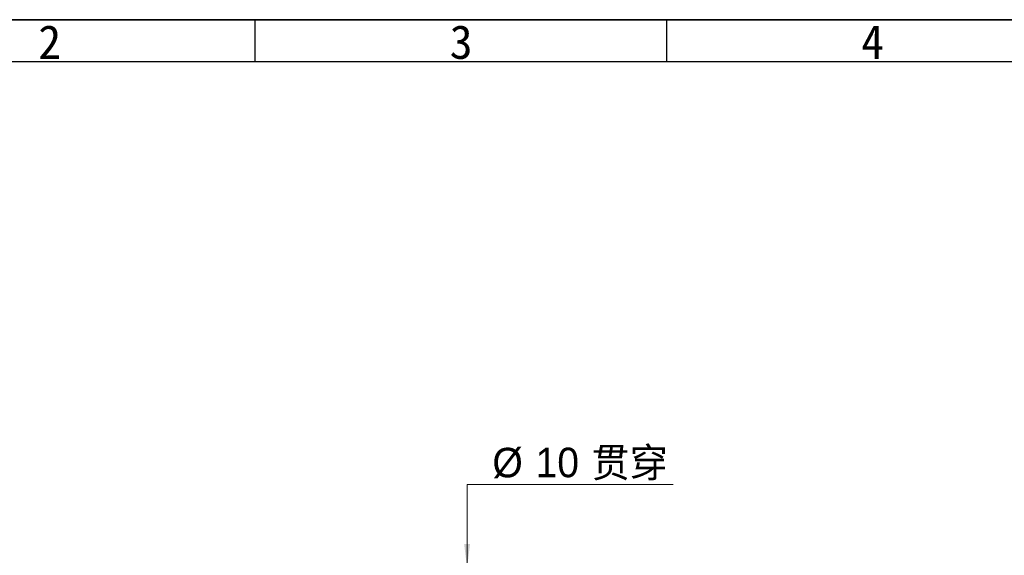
# Model space of a CAD drawing. Header units: millimetres. Extents: x 0 to 423, y 0 to 297.
# Tile 12 of 41: x 95 to 211, y 233 to 297. Entities that reach past the tile are written whole.
import ezdxf

# ---------------------------------------------------------------- set-up
doc = ezdxf.new("R2010")
doc.units = ezdxf.units.MM
doc.styles.add('SLDTEXTSTYLE1', font='SIMSUN.TTC')
doc.styles.add('SLDTEXTSTYLE16', font='ARIAL.TTF', dxfattribs={"width": 0.948})
doc.styles.add('SLDTEXTSTYLE17', font='ARIAL.TTF', dxfattribs={"width": 0.948, "bigfont": 'bigfont'})
doc.dimstyles.new('SLDDIMSTYLE1', dxfattribs={"dimtxt": 3.5, "dimasz": 2.8, "dimexe": 0, "dimexo": 0.0625, "dimgap": 0.875, "dimtad": 0, "dimtih": 1, "dimtoh": 1, "dimlfac": 5, "dimrnd": 1e-09, "dimzin": 12, "dimdsep": 46, "dimtxsty": 'SLDTEXTSTYLE16', "dimblk1": 'NONE', "dimsah": 1, "dimcen": 0, "dimadec": 0, "dimazin": 3, "dimtfac": 1, "dimtmove": 0, "dimatfit": 3, "dimldrblk": 'NONE', "dimfxl": 1, "dimfrac": 2, "dimtolj": 1, "dimtzin": 12, "dimarcsym": 0})

# ---------------------------------------------------------------- blocks, each defined once
blk = doc.blocks.new('SW_NOTE_0_12')
at = {"color": 0, "linetype": 'Continuous', "lineweight": 18, "insert": (1.19, 4.65), "char_height": 4, "attachment_point": 2, "style": 'SLDTEXTSTYLE1'}
blk.add_mtext('2', dxfattribs=at)
blk = doc.blocks.new('SW_NOTE_0_14')
at = {"color": 0, "linetype": 'Continuous', "lineweight": 18, "insert": (1.19, 4.65), "char_height": 4, "attachment_point": 2, "style": 'SLDTEXTSTYLE1'}
blk.add_mtext('3', dxfattribs=at)
blk = doc.blocks.new('SW_NOTE_0_15')
at = {"color": 0, "linetype": 'Continuous', "lineweight": 18, "insert": (1.19, 4.65), "char_height": 4, "attachment_point": 2, "style": 'SLDTEXTSTYLE1'}
blk.add_mtext('4', dxfattribs=at)
blk = doc.blocks.new('GB_A3_A')
at = {"color": 3, "lineweight": 35, "true_color": 0x00ff00}
blk.add_line((0, 297), (420, 297), dxfattribs=at)
at = {"color": 1, "lineweight": 25}
for p, q in [((122.5, 292), (122.5, 297)), ((171.25, 292), (171.25, 297))]:
    blk.add_line(p, q, dxfattribs=at)
at = {"lineweight": 25}
blk.add_line((415, 292), (25, 292), dxfattribs=at)
at = {"color": 190, "linetype": 'Continuous', "lineweight": 18, "true_color": 0x8000ff}
for name, p in [('SW_NOTE_0_12', (96.96, 291.7)), ('SW_NOTE_0_14', (145.71, 291.7)), ('SW_NOTE_0_15', (194.46, 291.7))]:
    blk.add_blockref(name, p, dxfattribs=at)
blk = doc.blocks.new('_D_4')
at = {"color": 7, "linetype": 'Continuous', "lineweight": 18, "true_color": 0xffffff}
for p, q in [((147.6, 232.03), (147.6, 241.9)), ((147.6, 241.9), (172.02, 241.9)), ((147.6, 230.03), (147.6, 232.03))]:
    blk.add_line(p, q, dxfattribs=at)
blk.add_solid([(147.6, 232.03), (147.95, 234.83), (147.25, 234.83)], dxfattribs=at)
at = {"color": 7, "linetype": 'Continuous', "lineweight": 18, "true_color": 0xffffff, "char_height": 3.5, "attachment_point": 1}
for s, insert, style in [('%%c', (150.6, 246.24), 'SLDTEXTSTYLE16'), ('10', (155.71, 246.25), 'SLDTEXTSTYLE16'), (' 贯穿', (161.05, 246.25), 'SLDTEXTSTYLE17')]:
    blk.add_mtext(s, dxfattribs=dict(at, insert=insert, style=style))
blk = doc.blocks.new('_None')

msp = doc.modelspace()

# ---------------------------------------------------------------- block references
at = {"color": 7, "linetype": 'Continuous'}
msp.add_blockref('GB_A3_A', (0, 0), dxfattribs=at)

# ---------------------------------------------------------------- dimensions: what is measured, and where the dimension line sits
at = {"color": 7, "linetype": 'Continuous', "lineweight": 18, "true_color": 0xffffff}
dim = msp.add_diameter_dim_2p(p1=(147.6039, 230.0286), p2=(147.6039, 232.0286), text='<> 贯穿', dimstyle='SLDDIMSTYLE1', dxfattribs=at)
dim.commit()
dim.dimension.update_dxf_attribs({"geometry": '_D_4', "text_midpoint": (161.3099, 244.4946), "dimtype": 163})

doc.saveas('drawing.dxf')
